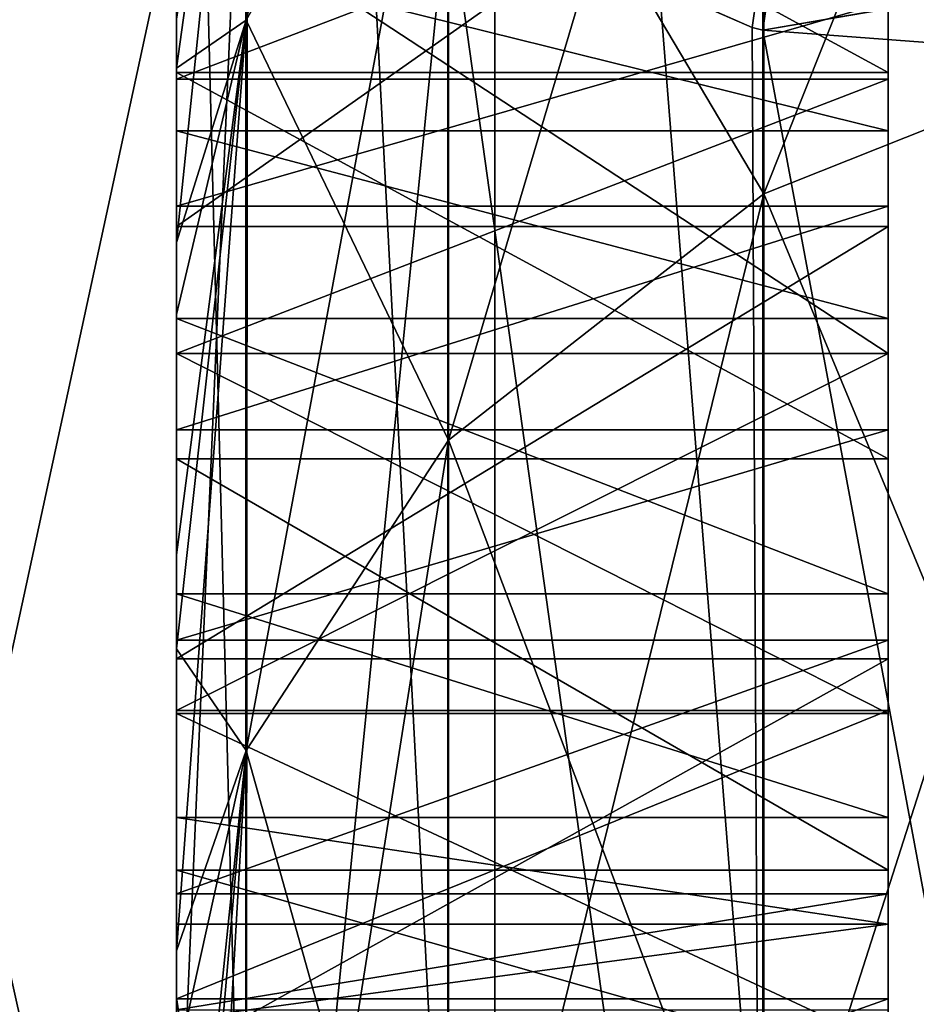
# Model space of a CAD drawing. Header units: millimetres. Extents: x -143 to 143, y -35 to 35.
# Tile 32 of 256: x -141.56 to -140.93, y 3.19 to 3.883. Entities that reach past the tile are written whole.
import ezdxf

# ---------------------------------------------------------------- set-up
doc = ezdxf.new("R2010")
doc.units = ezdxf.units.MM
doc.header["$LTSCALE"] = 65.185185
for name, color, linetype in [('1820', 7, 'CONTINUOUS'), ('1826', 7, 'CONTINUOUS'), ('1832', 7, 'CONTINUOUS'), ('1861', 7, 'CONTINUOUS'), ('1917', 7, 'CONTINUOUS'), ('1918', 7, 'CONTINUOUS'), ('1919', 7, 'CONTINUOUS'), ('1925', 7, 'CONTINUOUS'), ('1926', 7, 'CONTINUOUS'), ('1932', 7, 'CONTINUOUS'), ('1933', 7, 'CONTINUOUS'), ('1934', 7, 'CONTINUOUS'), ('1940', 7, 'CONTINUOUS'), ('1941', 7, 'CONTINUOUS'), ('1942', 7, 'CONTINUOUS'), ('1947', 7, 'CONTINUOUS'), ('1948', 7, 'CONTINUOUS'), ('1954', 7, 'CONTINUOUS'), ('1955', 7, 'CONTINUOUS'), ('1956', 7, 'CONTINUOUS'), ('2069', 7, 'CONTINUOUS'), ('2072', 7, 'CONTINUOUS'), ('2130', 7, 'CONTINUOUS'), ('2187', 7, 'CONTINUOUS'), ('2188', 7, 'CONTINUOUS'), ('2190', 7, 'CONTINUOUS')]:
    doc.layers.add(name, color=color, linetype=linetype)

msp = doc.modelspace()

# ---------------------------------------------------------------- linework, layer by layer
at = {"layer": '1820', "linetype": 'CONTINUOUS'}
for points in [[(-141.45, 3.64787, 12.61004), (-141.45, 3.89523, 11.82665), (-141.45, 3.97577, 12.6496), (-141.45, 3.64787, 12.61004)], [(-141.45, 3.75136, 11.7802), (-141.45, 3.89523, 11.82665), (-141.45, 3.64787, 12.61004), (-141.45, 3.75136, 11.7802)], [(-141.45, 3.59422, 11.73934), (-141.45, 3.75136, 11.7802), (-141.45, 3.64787, 12.61004), (-141.45, 3.59422, 11.73934)], [(-141.45, 3.39489, 12.56591), (-141.45, 3.59422, 11.73934), (-141.45, 3.64787, 12.61004), (-141.45, 3.39489, 12.56591)], [(-141.45, 3.4465, 11.71508), (-141.45, 3.59422, 11.73934), (-141.45, 3.39489, 12.56591), (-141.45, 3.4465, 11.71508)], [(-141.45, 3.26823, 11.70633), (-141.45, 3.4465, 11.71508), (-141.45, 3.39489, 12.56591), (-141.45, 3.26823, 11.70633)], [(-141.45, 3.16094, 12.50688), (-141.45, 3.26823, 11.70633), (-141.45, 3.39489, 12.56591), (-141.45, 3.16094, 12.50688)], [(-141.45, 3.18655, 11.70933), (-141.45, 3.26823, 11.70633), (-141.45, 3.16094, 12.50688), (-141.45, 3.18655, 11.70933)]]:
    msp.add_3dface(points, dxfattribs=at)
at = {"layer": '1826', "linetype": 'CONTINUOUS'}
for points in [[(-141.45, 3.95722, 0.58343), (-141.45, 3.84855, 1.09027), (-141.45, 3.8828, -0.96118), (-141.45, 3.95722, 0.58343)], [(-141.45, 3.8828, -0.96118), (-141.45, 3.84855, 1.09027), (-141.45, 3.7259, -1.45521), (-141.45, 3.8828, -0.96118)], [(-141.45, 3.84855, 1.09027), (-141.45, 3.67525, 1.57878), (-141.45, 3.7259, -1.45521), (-141.45, 3.84855, 1.09027)], [(-141.45, 3.7259, -1.45521), (-141.45, 3.67525, 1.57878), (-141.45, 3.50647, -1.92475), (-141.45, 3.7259, -1.45521)], [(-141.45, 3.67525, 1.57878), (-141.45, 3.44026, 2.04073), (-141.45, 3.50647, -1.92475), (-141.45, 3.67525, 1.57878)], [(-141.45, 3.50647, -1.92475), (-141.45, 3.44026, 2.04073), (-141.45, 3.22813, -2.36203), (-141.45, 3.50647, -1.92475)], [(-141.45, 3.44026, 2.04073), (-141.45, 3.14748, 2.46847), (-141.45, 3.22813, -2.36203), (-141.45, 3.44026, 2.04073)], [(-141.45, 3.22813, -2.36203), (-141.45, 3.14748, 2.46847), (-141.45, 2.89543, -2.75979), (-141.45, 3.22813, -2.36203)]]:
    msp.add_3dface(points, dxfattribs=at)
at = {"layer": '1832', "linetype": 'CONTINUOUS'}
for points in [[(-141.45, 4.75867, 16.84058), (-141.45, 3.19527, 17.20582), (-141.45, 4.67487, 13.20992), (-141.45, 4.75867, 16.84058)], [(-141.45, 4.67487, 13.20992), (-141.45, 3.19527, 17.20582), (-141.45, 4.60791, 13.35601), (-141.45, 4.67487, 13.20992)], [(-141.45, 4.60791, 13.35601), (-141.45, 3.19527, 17.20582), (-141.45, 4.50345, 13.47822), (-141.45, 4.60791, 13.35601)], [(-141.45, 4.50345, 13.47822), (-141.45, 3.19527, 17.20582), (-141.45, 4.43891, 13.53025), (-141.45, 4.50345, 13.47822)], [(-141.45, 4.43891, 13.53025), (-141.45, 3.19527, 17.20582), (-141.45, 4.36589, 13.57565), (-141.45, 4.43891, 13.53025)], [(-141.45, 4.36589, 13.57565), (-141.45, 3.19527, 17.20582), (-141.45, 4.21698, 13.64094), (-141.45, 4.36589, 13.57565)], [(-141.45, 3.01269, 8.48079), (-141.45, 4.34574, 7.88128), (-141.45, 3.14226, 11.44109), (-141.45, 3.01269, 8.48079)], [(-141.45, 3.14226, 11.44109), (-141.45, 4.34574, 7.88128), (-141.45, 3.28473, 11.43398), (-141.45, 3.14226, 11.44109)], [(-141.45, 3.28473, 11.43398), (-141.45, 4.34574, 7.88128), (-141.45, 3.57377, 11.45548), (-141.45, 3.28473, 11.43398)], [(-141.45, 3.57377, 11.45548), (-141.45, 4.34574, 7.88128), (-141.45, 3.84536, 11.51839), (-141.45, 3.57377, 11.45548)], [(-141.45, 3.84536, 11.51839), (-141.45, 4.34574, 7.88128), (-141.45, 4.11761, 11.6242), (-141.45, 3.84536, 11.51839)], [(-141.45, 4.21698, 13.64094), (-141.45, 3.19527, 17.20582), (-141.45, 4.03199, 13.68907), (-141.45, 4.21698, 13.64094)], [(-141.45, 3.92847, 13.4271), (-141.45, 3.80441, 13.44543), (-141.45, 4.08964, 12.93347), (-141.45, 3.92847, 13.4271)], [(-141.45, 4.08964, 12.93347), (-141.45, 3.80441, 13.44543), (-141.45, 3.73726, 12.89331), (-141.45, 4.08964, 12.93347)], [(-141.45, 4.03199, 13.68907), (-141.45, 3.19527, 17.20582), (-141.45, 3.84073, 13.71537), (-141.45, 4.03199, 13.68907)], [(-141.45, 3.84073, 13.71537), (-141.45, 3.19527, 17.20582), (-141.45, 3.64787, 13.72421), (-141.45, 3.84073, 13.71537)], [(-141.45, 3.80441, 13.44543), (-141.45, 3.67263, 13.45186), (-141.45, 3.73726, 12.89331), (-141.45, 3.80441, 13.44543)], [(-141.45, 3.67263, 13.45186), (-141.45, 3.47888, 13.44193), (-141.45, 3.73726, 12.89331), (-141.45, 3.67263, 13.45186)], [(-141.45, 3.73726, 12.89331), (-141.45, 3.47888, 13.44193), (-141.45, 3.43324, 12.8497), (-141.45, 3.73726, 12.89331)], [(-141.45, 3.64787, 13.72421), (-141.45, 3.19527, 17.20582), (-141.45, 3.39703, 13.71136), (-141.45, 3.64787, 13.72421)], [(-141.45, 3.47888, 13.44193), (-141.45, 3.32187, 13.41472), (-141.45, 3.43324, 12.8497), (-141.45, 3.47888, 13.44193)], [(-141.45, 3.24687, 13.39438), (-141.45, 3.17991, 13.37265), (-141.45, 3.43324, 12.8497), (-141.45, 3.24687, 13.39438)], [(-141.45, 3.43324, 12.8497), (-141.45, 3.17991, 13.37265), (-141.45, 3.15483, 12.79239), (-141.45, 3.43324, 12.8497)], [(-141.45, 3.32187, 13.41472), (-141.45, 3.24687, 13.39438), (-141.45, 3.43324, 12.8497), (-141.45, 3.32187, 13.41472)], [(-141.45, 3.39703, 13.71136), (-141.45, 3.19527, 17.20582), (-141.45, 3.1944, 13.67686), (-141.45, 3.39703, 13.71136)], [(-141.45, 3.19527, 17.20582), (-141.45, 1.60431, 17.42631), (-141.45, 3.1944, 13.67686), (-141.45, 3.19527, 17.20582)], [(-141.45, 3.1944, 13.67686), (-141.45, 1.60431, 17.42631), (-141.45, 3.01676, 13.62395), (-141.45, 3.1944, 13.67686)]]:
    msp.add_3dface(points, dxfattribs=at)
at = {"layer": '1861', "linetype": 'CONTINUOUS'}
for points in [[(-140.95, 3.84536, 11.51839), (-140.95, 4.11762, 11.6242), (-140.95, 3.89523, 11.82665), (-140.95, 3.84536, 11.51839)], [(-140.95, 4.08964, 12.93347), (-140.95, 3.73724, 12.89331), (-140.95, 3.97579, 12.6496), (-140.95, 4.08964, 12.93347)], [(-140.95, 3.84073, 13.71537), (-140.95, 3.92847, 13.4271), (-140.95, 4.03199, 13.68906), (-140.95, 3.84073, 13.71537)], [(-140.95, 3.97579, 12.6496), (-140.95, 3.73724, 12.89331), (-140.95, 3.64787, 12.61004), (-140.95, 3.97579, 12.6496)], [(-140.95, 3.80441, 13.44543), (-140.95, 3.92847, 13.4271), (-140.95, 3.84073, 13.71537), (-140.95, 3.80441, 13.44543)], [(-140.95, 3.75136, 11.7802), (-140.95, 3.84536, 11.51839), (-140.95, 3.89523, 11.82665), (-140.95, 3.75136, 11.7802)], [(-140.95, 3.57377, 11.45548), (-140.95, 3.84536, 11.51839), (-140.95, 3.59422, 11.73934), (-140.95, 3.57377, 11.45548)], [(-140.95, 3.59422, 11.73934), (-140.95, 3.84536, 11.51839), (-140.95, 3.75136, 11.7802), (-140.95, 3.59422, 11.73934)], [(-140.95, 3.64787, 13.72421), (-140.95, 3.80441, 13.44543), (-140.95, 3.84073, 13.71537), (-140.95, 3.64787, 13.72421)], [(-140.95, 3.67263, 13.45186), (-140.95, 3.80441, 13.44543), (-140.95, 3.64787, 13.72421), (-140.95, 3.67263, 13.45186)], [(-140.95, 3.73724, 12.89331), (-140.95, 3.43324, 12.8497), (-140.95, 3.64787, 12.61004), (-140.95, 3.73724, 12.89331)], [(-140.95, 3.47888, 13.44193), (-140.95, 3.67263, 13.45186), (-140.95, 3.64787, 13.72421), (-140.95, 3.47888, 13.44193)], [(-140.95, 3.64787, 12.61004), (-140.95, 3.43324, 12.8497), (-140.95, 3.3949, 12.56591), (-140.95, 3.64787, 12.61004)], [(-140.95, 3.39704, 13.71136), (-140.95, 3.47888, 13.44193), (-140.95, 3.64787, 13.72421), (-140.95, 3.39704, 13.71136)], [(-140.95, 3.4465, 11.71508), (-140.95, 3.57377, 11.45548), (-140.95, 3.59422, 11.73934), (-140.95, 3.4465, 11.71508)], [(-140.95, 3.28473, 11.43398), (-140.95, 3.57377, 11.45548), (-140.95, 3.4465, 11.71508), (-140.95, 3.28473, 11.43398)], [(-140.95, 3.32187, 13.41472), (-140.95, 3.47888, 13.44193), (-140.95, 3.39704, 13.71136), (-140.95, 3.32187, 13.41472)], [(-140.95, 3.26823, 11.70633), (-140.95, 3.28473, 11.43398), (-140.95, 3.4465, 11.71508), (-140.95, 3.26823, 11.70633)], [(-140.95, 3.43324, 12.8497), (-140.95, 3.15484, 12.79239), (-140.95, 3.3949, 12.56591), (-140.95, 3.43324, 12.8497)], [(-140.95, 3.1944, 13.67686), (-140.95, 3.32187, 13.41472), (-140.95, 3.39704, 13.71136), (-140.95, 3.1944, 13.67686)], [(-140.95, 3.3949, 12.56591), (-140.95, 3.15484, 12.79239), (-140.95, 3.16094, 12.50688), (-140.95, 3.3949, 12.56591)], [(-140.95, 3.24687, 13.39438), (-140.95, 3.32187, 13.41472), (-140.95, 3.1944, 13.67686), (-140.95, 3.24687, 13.39438)], [(-140.95, 3.14225, 11.44109), (-140.95, 3.28473, 11.43398), (-140.95, 3.18655, 11.70933), (-140.95, 3.14225, 11.44109)], [(-140.95, 3.18655, 11.70933), (-140.95, 3.28473, 11.43398), (-140.95, 3.26823, 11.70633), (-140.95, 3.18655, 11.70933)], [(-140.95, 3.17991, 13.37264), (-140.95, 3.24687, 13.39438), (-140.95, 3.1944, 13.67686), (-140.95, 3.17991, 13.37264)], [(-140.95, 3.01676, 13.62396), (-140.95, 3.17991, 13.37264), (-140.95, 3.1944, 13.67686), (-140.95, 3.01676, 13.62396)]]:
    msp.add_3dface(points, dxfattribs=at)
at = {"layer": '1917', "linetype": 'CONTINUOUS'}
for points in [[(-141.45, 4.11761, 11.6242), (-140.95, 4.11762, 11.6242), (-140.95, 3.84536, 11.51839), (-141.45, 4.11761, 11.6242)], [(-141.45, 3.84536, 11.51839), (-141.45, 4.11761, 11.6242), (-140.95, 3.84536, 11.51839), (-141.45, 3.84536, 11.51839)]]:
    msp.add_3dface(points, dxfattribs=at)
at = {"layer": '1918', "linetype": 'CONTINUOUS'}
for points in [[(-141.45, 3.57377, 11.45548), (-141.45, 3.84536, 11.51839), (-140.95, 3.57377, 11.45548), (-141.45, 3.57377, 11.45548)], [(-141.45, 3.84536, 11.51839), (-140.95, 3.84536, 11.51839), (-140.95, 3.57377, 11.45548), (-141.45, 3.84536, 11.51839)], [(-141.45, 3.28473, 11.43398), (-141.45, 3.57377, 11.45548), (-140.95, 3.28473, 11.43398), (-141.45, 3.28473, 11.43398)], [(-141.45, 3.57377, 11.45548), (-140.95, 3.57377, 11.45548), (-140.95, 3.28473, 11.43398), (-141.45, 3.57377, 11.45548)]]:
    msp.add_3dface(points, dxfattribs=at)
at = {"layer": '1919', "linetype": 'CONTINUOUS'}
for points in [[(-141.45, 3.14226, 11.44109), (-141.45, 3.28473, 11.43398), (-140.95, 3.14225, 11.44109), (-141.45, 3.14226, 11.44109)], [(-141.45, 3.28473, 11.43398), (-140.95, 3.28473, 11.43398), (-140.95, 3.14225, 11.44109), (-141.45, 3.28473, 11.43398)]]:
    msp.add_3dface(points, dxfattribs=at)
at = {"layer": '1925', "linetype": 'CONTINUOUS'}
for points in [[(-141.45, 3.43324, 12.8497), (-141.45, 3.15483, 12.79239), (-140.95, 3.43324, 12.8497), (-141.45, 3.43324, 12.8497)], [(-141.45, 3.15483, 12.79239), (-140.95, 3.15484, 12.79239), (-140.95, 3.43324, 12.8497), (-141.45, 3.15483, 12.79239)]]:
    msp.add_3dface(points, dxfattribs=at)
at = {"layer": '1926', "linetype": 'CONTINUOUS'}
for points in [[(-141.45, 4.08964, 12.93347), (-141.45, 3.73726, 12.89331), (-140.95, 4.08964, 12.93347), (-141.45, 4.08964, 12.93347)], [(-141.45, 3.73726, 12.89331), (-140.95, 3.73724, 12.89331), (-140.95, 4.08964, 12.93347), (-141.45, 3.73726, 12.89331)], [(-141.45, 3.73726, 12.89331), (-141.45, 3.43324, 12.8497), (-140.95, 3.73724, 12.89331), (-141.45, 3.73726, 12.89331)], [(-141.45, 3.43324, 12.8497), (-140.95, 3.43324, 12.8497), (-140.95, 3.73724, 12.89331), (-141.45, 3.43324, 12.8497)]]:
    msp.add_3dface(points, dxfattribs=at)
at = {"layer": '1932', "linetype": 'CONTINUOUS'}
for points in [[(-141.45, 3.80441, 13.44543), (-141.45, 3.92847, 13.4271), (-140.95, 3.80441, 13.44543), (-141.45, 3.80441, 13.44543)], [(-141.45, 3.92847, 13.4271), (-140.95, 3.92847, 13.4271), (-140.95, 3.80441, 13.44543), (-141.45, 3.92847, 13.4271)], [(-141.45, 3.67263, 13.45186), (-141.45, 3.80441, 13.44543), (-140.95, 3.67263, 13.45186), (-141.45, 3.67263, 13.45186)], [(-141.45, 3.80441, 13.44543), (-140.95, 3.80441, 13.44543), (-140.95, 3.67263, 13.45186), (-141.45, 3.80441, 13.44543)]]:
    msp.add_3dface(points, dxfattribs=at)
at = {"layer": '1933', "linetype": 'CONTINUOUS'}
for points in [[(-141.45, 3.47888, 13.44193), (-141.45, 3.67263, 13.45186), (-140.95, 3.47888, 13.44193), (-141.45, 3.47888, 13.44193)], [(-141.45, 3.67263, 13.45186), (-140.95, 3.67263, 13.45186), (-140.95, 3.47888, 13.44193), (-141.45, 3.67263, 13.45186)], [(-141.45, 3.32187, 13.41472), (-141.45, 3.47888, 13.44193), (-140.95, 3.32187, 13.41472), (-141.45, 3.32187, 13.41472)], [(-141.45, 3.47888, 13.44193), (-140.95, 3.47888, 13.44193), (-140.95, 3.32187, 13.41472), (-141.45, 3.47888, 13.44193)]]:
    msp.add_3dface(points, dxfattribs=at)
at = {"layer": '1934', "linetype": 'CONTINUOUS'}
for points in [[(-141.45, 3.24687, 13.39438), (-141.45, 3.32187, 13.41472), (-140.95, 3.24687, 13.39438), (-141.45, 3.24687, 13.39438)], [(-141.45, 3.32187, 13.41472), (-140.95, 3.32187, 13.41472), (-140.95, 3.24687, 13.39438), (-141.45, 3.32187, 13.41472)], [(-141.45, 3.17991, 13.37265), (-141.45, 3.24687, 13.39438), (-140.95, 3.24687, 13.39438), (-141.45, 3.17991, 13.37265)], [(-141.45, 3.17991, 13.37265), (-140.95, 3.24687, 13.39438), (-140.95, 3.17991, 13.37264), (-141.45, 3.17991, 13.37265)]]:
    msp.add_3dface(points, dxfattribs=at)
at = {"layer": '1940', "linetype": 'CONTINUOUS'}
for points in [[(-141.45, 3.1944, 13.67686), (-141.45, 3.01676, 13.62395), (-140.95, 3.1944, 13.67686), (-141.45, 3.1944, 13.67686)], [(-141.45, 3.01676, 13.62395), (-140.95, 3.01676, 13.62396), (-140.95, 3.1944, 13.67686), (-141.45, 3.01676, 13.62395)]]:
    msp.add_3dface(points, dxfattribs=at)
at = {"layer": '1941', "linetype": 'CONTINUOUS'}
for points in [[(-141.45, 3.64787, 13.72421), (-141.45, 3.39703, 13.71136), (-140.95, 3.64787, 13.72421), (-141.45, 3.64787, 13.72421)], [(-141.45, 3.39703, 13.71136), (-140.95, 3.39704, 13.71136), (-140.95, 3.64787, 13.72421), (-141.45, 3.39703, 13.71136)], [(-141.45, 3.39703, 13.71136), (-141.45, 3.1944, 13.67686), (-140.95, 3.39704, 13.71136), (-141.45, 3.39703, 13.71136)], [(-141.45, 3.1944, 13.67686), (-140.95, 3.1944, 13.67686), (-140.95, 3.39704, 13.71136), (-141.45, 3.1944, 13.67686)]]:
    msp.add_3dface(points, dxfattribs=at)
at = {"layer": '1942', "linetype": 'CONTINUOUS'}
for points in [[(-141.45, 4.03199, 13.68907), (-141.45, 3.84073, 13.71537), (-140.95, 4.03199, 13.68906), (-141.45, 4.03199, 13.68907)], [(-141.45, 3.84073, 13.71537), (-140.95, 3.84073, 13.71537), (-140.95, 4.03199, 13.68906), (-141.45, 3.84073, 13.71537)], [(-141.45, 3.84073, 13.71537), (-141.45, 3.64787, 13.72421), (-140.95, 3.84073, 13.71537), (-141.45, 3.84073, 13.71537)], [(-141.45, 3.64787, 13.72421), (-140.95, 3.64787, 13.72421), (-140.95, 3.84073, 13.71537), (-141.45, 3.64787, 13.72421)]]:
    msp.add_3dface(points, dxfattribs=at)
at = {"layer": '1947', "linetype": 'CONTINUOUS'}
for points in [[(-141.45, 3.97577, 12.6496), (-140.95, 3.97579, 12.6496), (-140.95, 3.64787, 12.61004), (-141.45, 3.97577, 12.6496)], [(-141.45, 3.64787, 12.61004), (-141.45, 3.97577, 12.6496), (-140.95, 3.64787, 12.61004), (-141.45, 3.64787, 12.61004)]]:
    msp.add_3dface(points, dxfattribs=at)
at = {"layer": '1948', "linetype": 'CONTINUOUS'}
for points in [[(-141.45, 3.39489, 12.56591), (-141.45, 3.64787, 12.61004), (-140.95, 3.3949, 12.56591), (-141.45, 3.39489, 12.56591)], [(-141.45, 3.64787, 12.61004), (-140.95, 3.64787, 12.61004), (-140.95, 3.3949, 12.56591), (-141.45, 3.64787, 12.61004)], [(-141.45, 3.39489, 12.56591), (-140.95, 3.3949, 12.56591), (-140.95, 3.16094, 12.50688), (-141.45, 3.39489, 12.56591)], [(-141.45, 3.16094, 12.50688), (-141.45, 3.39489, 12.56591), (-140.95, 3.16094, 12.50688), (-141.45, 3.16094, 12.50688)]]:
    msp.add_3dface(points, dxfattribs=at)
at = {"layer": '1954', "linetype": 'CONTINUOUS'}
for points in [[(-141.45, 3.26823, 11.70633), (-141.45, 3.18655, 11.70933), (-140.95, 3.26823, 11.70633), (-141.45, 3.26823, 11.70633)], [(-141.45, 3.18655, 11.70933), (-140.95, 3.18655, 11.70933), (-140.95, 3.26823, 11.70633), (-141.45, 3.18655, 11.70933)]]:
    msp.add_3dface(points, dxfattribs=at)
at = {"layer": '1955', "linetype": 'CONTINUOUS'}
for points in [[(-141.45, 3.59422, 11.73934), (-141.45, 3.4465, 11.71508), (-140.95, 3.59422, 11.73934), (-141.45, 3.59422, 11.73934)], [(-141.45, 3.4465, 11.71508), (-140.95, 3.4465, 11.71508), (-140.95, 3.59422, 11.73934), (-141.45, 3.4465, 11.71508)], [(-141.45, 3.4465, 11.71508), (-141.45, 3.26823, 11.70633), (-140.95, 3.4465, 11.71508), (-141.45, 3.4465, 11.71508)], [(-141.45, 3.26823, 11.70633), (-140.95, 3.26823, 11.70633), (-140.95, 3.4465, 11.71508), (-141.45, 3.26823, 11.70633)]]:
    msp.add_3dface(points, dxfattribs=at)
at = {"layer": '1956', "linetype": 'CONTINUOUS'}
for points in [[(-141.45, 3.89523, 11.82665), (-141.45, 3.75136, 11.7802), (-140.95, 3.89523, 11.82665), (-141.45, 3.89523, 11.82665)], [(-141.45, 3.75136, 11.7802), (-140.95, 3.75136, 11.7802), (-140.95, 3.89523, 11.82665), (-141.45, 3.75136, 11.7802)], [(-141.45, 3.75136, 11.7802), (-141.45, 3.59422, 11.73934), (-140.95, 3.75136, 11.7802), (-141.45, 3.75136, 11.7802)], [(-141.45, 3.59422, 11.73934), (-140.95, 3.59422, 11.73934), (-140.95, 3.75136, 11.7802), (-141.45, 3.59422, 11.73934)]]:
    msp.add_3dface(points, dxfattribs=at)
at = {"layer": '2069', "linetype": 'CONTINUOUS'}
for points in [[(-140.75902, 5.99703, 17.44927), (-140.75902, 3.04006, 18.19889), (-141.03804, 5.89815, 17.33278), (-140.75902, 5.99703, 17.44927)], [(-141.03804, 5.89815, 17.33278), (-141.03804, 2.98918, 18.06317), (-141.25939, 5.77795, 17.13957), (-141.03804, 5.89815, 17.33278)], [(-141.03804, 5.89815, 17.33278), (-140.75902, 3.04006, 18.19889), (-141.03804, 2.98918, 18.06317), (-141.03804, 5.89815, 17.33278)], [(-141.25939, 5.77795, 17.13957), (-141.25939, 2.92758, 17.84878), (-141.40135, 5.64816, 16.88868), (-141.25939, 5.77795, 17.13957)], [(-141.25939, 5.77795, 17.13957), (-141.03804, 2.98918, 18.06317), (-141.25939, 2.92758, 17.84878), (-141.25939, 5.77795, 17.13957)], [(-141.45, 4.75867, 16.84058), (-141.40135, 5.64816, 16.88868), (-141.40135, 2.86125, 17.57676), (-141.45, 4.75867, 16.84058)], [(-141.40135, 5.64816, 16.88868), (-141.25939, 2.92758, 17.84878), (-141.40135, 2.86125, 17.57676), (-141.40135, 5.64816, 16.88868)], [(-141.45, 3.19527, 17.20582), (-141.45, 4.75867, 16.84058), (-141.40135, 2.86125, 17.57676), (-141.45, 3.19527, 17.20582)], [(-141.45, 1.60431, 17.42631), (-141.45, 3.19527, 17.20582), (-141.40135, 2.86125, 17.57676), (-141.45, 1.60431, 17.42631)]]:
    msp.add_3dface(points, dxfattribs=at)
at = {"layer": '2072', "linetype": 'CONTINUOUS'}
for points in [[(-141.04564, 3.87698, 7.22189), (-139.95, 11.59059, 14.41902), (-141.25938, 3.97091, 7.41658), (-141.04564, 3.87698, 7.22189)], [(-141.03814, 3.87521, 7.21659), (-139.95, 11.59059, 14.41902), (-141.04564, 3.87698, 7.22189), (-141.03814, 3.87521, 7.21659)], [(-139.95, 4.06301, 6.89144), (-139.95, 11.59059, 14.41902), (-141.03814, 3.87521, 7.21659), (-139.95, 4.06301, 6.89144)], [(-140.76944, 3.85496, 7.06968), (-139.95, 4.06301, 6.89144), (-141.03814, 3.87521, 7.21659), (-140.76944, 3.85496, 7.06968)]]:
    msp.add_3dface(points, dxfattribs=at)
at = {"layer": '2130', "linetype": 'CONTINUOUS'}
for points in [[(-141.45, 4.34574, 7.88128), (-141.45, 3.01269, 8.48079), (-141.40133, 4.13348, 7.64607), (-141.45, 4.34574, 7.88128)], [(-141.40133, 4.13348, 7.64607), (-141.45, 3.01269, 8.48079), (-141.40135, 2.54681, 8.31039), (-141.40133, 4.13348, 7.64607)], [(-141.40025, 4.13135, 7.64343), (-141.40133, 4.13348, 7.64607), (-141.40135, 2.54681, 8.31039), (-141.40025, 4.13135, 7.64343)], [(-141.25938, 3.97091, 7.41658), (-141.40025, 4.13135, 7.64343), (-141.40135, 2.54681, 8.31039), (-141.25938, 3.97091, 7.41658)], [(-141.25938, 3.97091, 7.41658), (-141.40135, 2.54681, 8.31039), (-141.25939, 2.44554, 8.04943), (-141.25938, 3.97091, 7.41658)], [(-141.25938, 3.97091, 7.41658), (-141.25939, 2.44554, 8.04943), (-141.03804, 2.38719, 7.83559), (-141.25938, 3.97091, 7.41658)], [(-141.04564, 3.87698, 7.22189), (-141.25938, 3.97091, 7.41658), (-141.03804, 2.38719, 7.83559), (-141.04564, 3.87698, 7.22189)], [(-141.03814, 3.87521, 7.21659), (-141.04564, 3.87698, 7.22189), (-141.03804, 2.38719, 7.83559), (-141.03814, 3.87521, 7.21659)], [(-140.76944, 3.85496, 7.06968), (-141.03814, 3.87521, 7.21659), (-140.75902, 2.37685, 7.69), (-140.76944, 3.85496, 7.06968)], [(-141.03814, 3.87521, 7.21659), (-141.03804, 2.38719, 7.83559), (-140.75902, 2.37685, 7.69), (-141.03814, 3.87521, 7.21659)]]:
    msp.add_3dface(points, dxfattribs=at)
at = {"layer": '2187', "linetype": 'CONTINUOUS'}
for points in [[(-141.40106, 4.20098, -0.95885), (-141.40106, 3.88229, -1.86961), (-141.25883, 4.47301, -1.02093), (-141.40106, 4.20098, -0.95885)], [(-141.40106, 3.88229, -1.86961), (-141.25883, 4.13368, -1.99068), (-141.25883, 4.47301, -1.02093), (-141.40106, 3.88229, -1.86961)], [(-140.75812, 3.87112, -3.08711), (-140.75812, 4.46101, -2.14831), (-141.03728, 3.76013, -2.9986), (-140.75812, 3.87112, -3.08711)], [(-141.03728, 3.76013, -2.9986), (-140.75812, 4.46101, -2.14831), (-141.03728, 4.33311, -2.08671), (-141.03728, 3.76013, -2.9986)], [(-140.75812, 4.46101, 2.14831), (-140.75812, 3.87112, 3.08711), (-141.03728, 4.33311, 2.08671), (-140.75812, 4.46101, 2.14831)], [(-141.03728, 3.76013, -2.9986), (-141.03728, 4.33311, -2.08671), (-141.25883, 3.58707, -2.8606), (-141.03728, 3.76013, -2.9986)], [(-141.25883, 3.58707, -2.8606), (-141.03728, 4.33311, -2.08671), (-141.25883, 4.13368, -1.99068), (-141.25883, 3.58707, -2.8606)], [(-141.03728, 4.33311, 2.08671), (-141.03728, 3.76013, 2.9986), (-141.25883, 4.13368, 1.99068), (-141.03728, 4.33311, 2.08671)], [(-141.03728, 4.33311, 2.08671), (-140.75812, 3.87112, 3.08711), (-141.03728, 3.76013, 2.9986), (-141.03728, 4.33311, 2.08671)], [(-141.45, 3.84855, 1.09027), (-141.45, 3.95722, 0.58343), (-141.40106, 4.20098, 0.95885), (-141.45, 3.84855, 1.09027)], [(-141.40106, 3.88229, 1.86961), (-141.45, 3.84855, 1.09027), (-141.40106, 4.20098, 0.95885), (-141.40106, 3.88229, 1.86961)], [(-141.45, 3.8828, -0.96118), (-141.45, 3.7259, -1.45521), (-141.40106, 4.20098, -0.95885), (-141.45, 3.8828, -0.96118)], [(-141.40106, 4.20098, -0.95885), (-141.45, 3.7259, -1.45521), (-141.40106, 3.88229, -1.86961), (-141.40106, 4.20098, -0.95885)], [(-141.40106, 3.88229, 1.86961), (-141.40106, 4.20098, 0.95885), (-141.25883, 4.13368, 1.99068), (-141.40106, 3.88229, 1.86961)], [(-141.40106, 3.88229, 1.86961), (-141.25883, 4.13368, 1.99068), (-141.25883, 3.58707, 2.8606), (-141.40106, 3.88229, 1.86961)], [(-141.40106, 3.88229, -1.86961), (-141.40106, 3.36893, -2.68663), (-141.25883, 4.13368, -1.99068), (-141.40106, 3.88229, -1.86961)], [(-141.40106, 3.36893, -2.68663), (-141.25883, 3.58707, -2.8606), (-141.25883, 4.13368, -1.99068), (-141.40106, 3.36893, -2.68663)], [(-141.25883, 4.13368, 1.99068), (-141.03728, 3.76013, 2.9986), (-141.25883, 3.58707, 2.8606), (-141.25883, 4.13368, 1.99068)], [(-141.45, 3.44026, 2.04073), (-141.45, 3.67525, 1.57878), (-141.40106, 3.88229, 1.86961), (-141.45, 3.44026, 2.04073)], [(-141.40106, 3.36893, 2.68663), (-141.45, 3.44026, 2.04073), (-141.40106, 3.88229, 1.86961), (-141.40106, 3.36893, 2.68663)], [(-141.45, 3.67525, 1.57878), (-141.45, 3.84855, 1.09027), (-141.40106, 3.88229, 1.86961), (-141.45, 3.67525, 1.57878)], [(-141.45, 3.7259, -1.45521), (-141.45, 3.50647, -1.92475), (-141.40106, 3.88229, -1.86961), (-141.45, 3.7259, -1.45521)], [(-141.45, 3.50647, -1.92475), (-141.45, 3.22813, -2.36203), (-141.40106, 3.88229, -1.86961), (-141.45, 3.50647, -1.92475)], [(-141.40106, 3.88229, -1.86961), (-141.45, 3.22813, -2.36203), (-141.40106, 3.36893, -2.68663), (-141.40106, 3.88229, -1.86961)], [(-141.40106, 3.36893, 2.68663), (-141.40106, 3.88229, 1.86961), (-141.25883, 3.58707, 2.8606), (-141.40106, 3.36893, 2.68663)], [(-140.75812, 3.08711, -3.87112), (-140.75812, 3.87112, -3.08711), (-141.03728, 2.9986, -3.76013), (-140.75812, 3.08711, -3.87112)], [(-141.03728, 2.9986, -3.76013), (-140.75812, 3.87112, -3.08711), (-141.03728, 3.76013, -2.9986), (-141.03728, 2.9986, -3.76013)], [(-140.75812, 3.87112, 3.08711), (-140.75812, 3.08711, 3.87112), (-141.03728, 3.76013, 2.9986), (-140.75812, 3.87112, 3.08711)], [(-141.03728, 2.9986, -3.76013), (-141.03728, 3.76013, -2.9986), (-141.25883, 2.8606, -3.58707), (-141.03728, 2.9986, -3.76013)], [(-141.25883, 2.8606, -3.58707), (-141.03728, 3.76013, -2.9986), (-141.25883, 3.58707, -2.8606), (-141.25883, 2.8606, -3.58707)], [(-141.03728, 3.76013, 2.9986), (-141.03728, 2.9986, 3.76013), (-141.25883, 3.58707, 2.8606), (-141.03728, 3.76013, 2.9986)], [(-141.03728, 3.76013, 2.9986), (-140.75812, 3.08711, 3.87112), (-141.03728, 2.9986, 3.76013), (-141.03728, 3.76013, 2.9986)], [(-141.40106, 3.36893, 2.68663), (-141.25883, 3.58707, 2.8606), (-141.25883, 2.8606, 3.58707), (-141.40106, 3.36893, 2.68663)], [(-141.40106, 3.36893, -2.68663), (-141.40106, 2.68663, -3.36893), (-141.25883, 3.58707, -2.8606), (-141.40106, 3.36893, -2.68663)], [(-141.40106, 2.68663, -3.36893), (-141.25883, 2.8606, -3.58707), (-141.25883, 3.58707, -2.8606), (-141.40106, 2.68663, -3.36893)], [(-141.25883, 3.58707, 2.8606), (-141.03728, 2.9986, 3.76013), (-141.25883, 2.8606, 3.58707), (-141.25883, 3.58707, 2.8606)], [(-141.45, 3.14748, 2.46847), (-141.45, 3.44026, 2.04073), (-141.40106, 3.36893, 2.68663), (-141.45, 3.14748, 2.46847)], [(-141.45, 2.8017, 2.85491), (-141.45, 3.14748, 2.46847), (-141.40106, 3.36893, 2.68663), (-141.45, 2.8017, 2.85491)], [(-141.40106, 2.68663, 3.36893), (-141.45, 2.8017, 2.85491), (-141.40106, 3.36893, 2.68663), (-141.40106, 2.68663, 3.36893)], [(-141.45, 3.22813, -2.36203), (-141.45, 2.89543, -2.75979), (-141.40106, 3.36893, -2.68663), (-141.45, 3.22813, -2.36203)], [(-141.45, 2.89543, -2.75979), (-141.45, 2.51429, -3.111), (-141.40106, 3.36893, -2.68663), (-141.45, 2.89543, -2.75979)], [(-141.40106, 3.36893, -2.68663), (-141.45, 2.51429, -3.111), (-141.40106, 2.68663, -3.36893), (-141.40106, 3.36893, -2.68663)], [(-141.40106, 2.68663, 3.36893), (-141.40106, 3.36893, 2.68663), (-141.25883, 2.8606, 3.58707), (-141.40106, 2.68663, 3.36893)]]:
    msp.add_3dface(points, dxfattribs=at)
at = {"layer": '2188', "linetype": 'CONTINUOUS'}
for points in [[(-140.45, 7.05442, -19.24799), (-140.45, 3.6113, -20.17941), (-141.22646, 5.00736, -19.77361), (-140.45, 7.05442, -19.24799)], [(-141.22646, 5.00736, -19.77361), (-141.22646, 1.68444, -20.32811), (-141.95068, 4.93369, -19.4827), (-141.22646, 5.00736, -19.77361)], [(-141.22646, 5.00736, -19.77361), (-140.45, 3.6113, -20.17941), (-141.22646, 1.68444, -20.32811), (-141.22646, 5.00736, -19.77361)], [(-141.95068, 4.93369, -19.4827), (-141.22646, 1.68444, -20.32811), (-141.95068, 1.65965, -20.02904), (-141.95068, 4.93369, -19.4827)], [(-140.45, 3.6113, -20.17941), (-140.45, 0.05886, -20.49992), (-141.22646, 1.68444, -20.32811), (-140.45, 3.6113, -20.17941)]]:
    msp.add_3dface(points, dxfattribs=at)
at = {"layer": '2190', "linetype": 'CONTINUOUS'}
for points in [[(-140.45, 3.49536, 20.19981), (-140.45, 6.94377, 19.28819), (-141.22646, 5.00736, 19.77361), (-140.45, 3.49536, 20.19981)], [(-141.22646, 1.68444, 20.32811), (-141.22646, 5.00736, 19.77361), (-141.95068, 1.65965, 20.02904), (-141.22646, 1.68444, 20.32811)], [(-141.95068, 1.65965, 20.02904), (-141.22646, 5.00736, 19.77361), (-141.95068, 4.93369, 19.4827), (-141.95068, 1.65965, 20.02904)], [(-141.22646, 1.68444, 20.32811), (-140.45, 3.49536, 20.19981), (-141.22646, 5.00736, 19.77361), (-141.22646, 1.68444, 20.32811)], [(-140.45, -0.05886, 20.49992), (-140.45, 3.49536, 20.19981), (-141.22646, 1.68444, 20.32811), (-140.45, -0.05886, 20.49992)]]:
    msp.add_3dface(points, dxfattribs=at)

doc.saveas('drawing.dxf')
